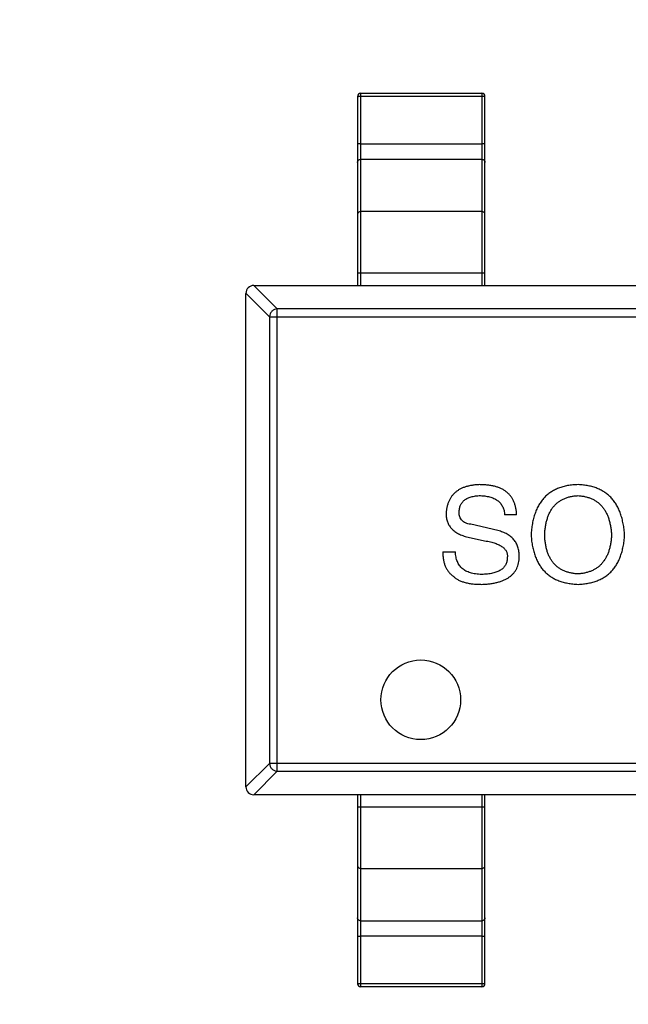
# Model space of a CAD drawing. Header units: millimetres. Extents: x 170 to 326, y 157 to 284.
# Tile 10 of 117: x 239.03 to 240.94, y 214.36 to 217.46. Entities that reach past the tile are written whole.
import ezdxf

# ---------------------------------------------------------------- set-up
doc = ezdxf.new("R2010")
doc.units = ezdxf.units.MM
doc.header["$LTSCALE"] = 30.734
doc.header["$PDMODE"] = 3
doc.header["$PDSIZE"] = 0.3125
doc.layers.get('0').update_dxf_attribs({"linetype": 'CONTINUOUS'})
doc.layers.get('Defpoints').update_dxf_attribs({"linetype": 'CONTINUOUS'})
doc.layers.add('dim', color=6, linetype='CONTINUOUS', lineweight=9)
doc.styles.add('Verdana', font='verdana.ttf', dxfattribs={"height": 2.5})
doc.dimstyles.new('aaaaaaaa 3.0', dxfattribs={"dimtxt": 2.5, "dimasz": 1.5, "dimexe": 1.25, "dimexo": 0.625, "dimtad": 1, "dimdec": 1, "dimzin": 9, "dimdsep": 46, "dimtxsty": 'Verdana', "dimcen": 0, "dimazin": 0, "dimtfac": 1, "dimtofl": 0, "dimtmove": 0, "dimatfit": 3, "dimfxl": 1, "dimlwd": 25, "dimlwe": 25, "dimarcsym": 0})

# ---------------------------------------------------------------- blocks, each defined once
blk = doc.blocks.new('*D9')
at = {"layer": 'Defpoints', "color": 0}
for p in [(223.2036, 216.1262), (308.1794, 215.6555), (308.1794, 197.7993)]:
    blk.add_point(p, dxfattribs=at)
at = {"layer": 'dim', "color": 0, "lineweight": 25}
for p, q in [((223.2036, 215.5012), (223.2036, 196.5493)), ((308.1794, 215.0305), (308.1794, 196.5493)), ((224.7036, 197.7993), (306.6794, 197.7993))]:
    blk.add_line(p, q, dxfattribs=at)
at = {"layer": 'dim', "color": 0}
for points in [[(224.7036, 198.0493), (224.7036, 197.5493), (223.2036, 197.7993)], [(306.6794, 197.5493), (306.6794, 198.0493), (308.1794, 197.7993)]]:
    blk.add_solid(points, dxfattribs=at)
at = {"layer": 'dim', "color": 0, "insert": (265.6915, 199.7314), "char_height": 2.5, "attachment_point": 5, "style": 'Verdana'}
blk.add_mtext('85', dxfattribs=at)
blk = doc.blocks.new('*D18')
at = {"layer": 'Defpoints', "color": 0}
for p in [(225.3984, 231.6515), (245.3985, 231.6513), (245.3985, 205.6798)]:
    blk.add_point(p, dxfattribs=at)
at = {"layer": 'dim', "color": 0, "lineweight": 25}
for p, q in [((225.3984, 231.0265), (225.3984, 204.4298)), ((245.3985, 231.0263), (245.3985, 204.4298)), ((226.8984, 205.6798), (243.8985, 205.6798))]:
    blk.add_line(p, q, dxfattribs=at)
at = {"layer": 'dim', "color": 0}
for points in [[(226.8984, 205.9298), (226.8984, 205.4298), (225.3984, 205.6798)], [(243.8985, 205.4298), (243.8985, 205.9298), (245.3985, 205.6798)]]:
    blk.add_solid(points, dxfattribs=at)
at = {"layer": 'dim', "color": 0, "insert": (235.3985, 207.6069), "char_height": 2.5, "attachment_point": 5, "style": 'Verdana'}
blk.add_mtext('20', dxfattribs=at)

msp = doc.modelspace()

# ---------------------------------------------------------------- linework, layer by layer
at = {"linetype": 'Continuous'}
for p, q in [((240.0919, 217.2158), (240.0919, 216.6224)), ((240.1019, 217.2258), (240.4819, 217.2258)), ((240.1019, 216.6224), (240.1019, 217.2258)), ((240.1019, 217.2164), (240.4819, 217.2164)), ((240.4819, 217.2258), (240.4819, 216.6224)), ((240.4919, 216.6224), (240.4919, 217.2158)), ((240.1019, 217.0669), (240.4819, 217.0669)), ((240.4819, 217.0181), (240.1019, 217.0181)), ((240.4819, 216.854), (240.1019, 216.854)), ((240.0919, 216.6614), (240.4919, 216.6614)), ((239.8403, 216.5486), (239.7665, 216.6224)), ((239.7669, 216.6224), (242.7169, 216.6224)), ((239.7419, 216.5979), (239.8157, 216.5241)), ((239.7419, 215.0474), (239.7419, 216.5974)), ((239.8403, 215.0962), (239.8403, 216.5486)), ((242.6436, 216.5486), (239.8403, 216.5486)), ((239.8157, 216.5241), (239.8157, 215.1208)), ((239.8157, 216.5241), (242.6681, 216.5241)), ((240.5912, 215.9014), (240.5535, 215.9014)), ((240.5322, 215.8522), (240.447, 215.8719)), ((240.4338, 215.8326), (240.4961, 215.8195)), ((240.3601, 215.785), (240.3994, 215.785)), ((239.8157, 215.1208), (239.7419, 215.047)), ((239.7665, 215.0224), (239.8403, 215.0962)), ((242.6681, 215.1208), (239.8157, 215.1208)), ((239.8403, 215.0962), (242.6436, 215.0962)), ((242.7169, 215.0224), (239.7669, 215.0224)), ((240.0919, 215.0224), (240.0919, 214.429)), ((240.1019, 214.419), (240.1019, 215.0224)), ((240.4819, 215.0224), (240.4819, 214.419)), ((240.4919, 214.429), (240.4919, 215.0224)), ((240.4919, 214.9834), (240.0919, 214.9834)), ((240.1019, 214.7908), (240.4819, 214.7908)), ((240.1019, 214.6267), (240.4819, 214.6267)), ((240.4819, 214.5779), (240.1019, 214.5779)), ((240.4819, 214.4285), (240.1019, 214.4285)), ((240.4819, 214.419), (240.1019, 214.419))]:
    msp.add_line(p, q, dxfattribs=at)
msp.add_circle((240.2903, 215.3208), 0.125, dxfattribs=at)
for centre, radius, start, end in [((240.1019, 217.2158), 0.01, 90, 180), ((240.4819, 217.2158), 0.01, 0, 90), ((239.7669, 216.5974), 0.025, 90, 180), ((239.7669, 215.0474), 0.025, 180, 270), ((240.1019, 214.429), 0.01, 180, 270), ((240.4819, 214.429), 0.01, 270, 0)]:
    msp.add_arc(centre, radius, start, end, dxfattribs=at)
for points, knots in [([(240.0919, 217.2158), (240.0919, 217.2159), (240.092, 217.2159), (240.0921, 217.2159), (240.0924, 217.216), (240.0929, 217.2161), (240.0937, 217.2161), (240.0949, 217.2162), (240.0964, 217.2163), (240.0981, 217.2163), (240.1, 217.2163), (240.1013, 217.2164), (240.1019, 217.2164)], [0, 0, 0, 0, 0.007007, 0.022207, 0.046429, 0.079689, 0.172082, 0.296123, 0.447019, 0.619102, 0.806017, 1, 1, 1, 1]), ([(240.4819, 217.2164), (240.4826, 217.2164), (240.4838, 217.2163), (240.4857, 217.2163), (240.4874, 217.2163), (240.4889, 217.2162), (240.4901, 217.2161), (240.491, 217.2161), (240.4915, 217.216), (240.4917, 217.2159), (240.4918, 217.2159), (240.4919, 217.2159), (240.4919, 217.2158)], [0, 0, 0, 0, 0.193983, 0.380898, 0.552981, 0.703877, 0.827918, 0.920311, 0.953571, 0.977793, 0.992993, 1, 1, 1, 1]), ([(240.1019, 217.0669), (240.1013, 217.0669), (240.1, 217.0669), (240.0981, 217.0669), (240.0964, 217.0668), (240.0949, 217.0667), (240.0937, 217.0667), (240.0929, 217.0666), (240.0924, 217.0665), (240.0921, 217.0665), (240.092, 217.0664), (240.0919, 217.0664), (240.0919, 217.0664)], [0, 0, 0, 0, 0.193983, 0.380898, 0.552981, 0.703877, 0.827918, 0.920311, 0.953571, 0.977793, 0.992993, 1, 1, 1, 1]), ([(240.4919, 217.0664), (240.4919, 217.0664), (240.4918, 217.0664), (240.4917, 217.0665), (240.4915, 217.0665), (240.491, 217.0666), (240.4901, 217.0667), (240.4889, 217.0667), (240.4874, 217.0668), (240.4857, 217.0669), (240.4838, 217.0669), (240.4826, 217.0669), (240.4819, 217.0669)], [0, 0, 0, 0, 0.007007, 0.022207, 0.046429, 0.079689, 0.172082, 0.296123, 0.447019, 0.619102, 0.806017, 1, 1, 1, 1]), ([(240.0919, 217.0087), (240.0919, 217.0099), (240.0925, 217.0124), (240.0947, 217.0155), (240.098, 217.0176), (240.1006, 217.0181), (240.1019, 217.0181)], [0, 0, 0, 0, 0.242809, 0.48985, 0.742832, 1, 1, 1, 1]), ([(240.4819, 217.0181), (240.4832, 217.0181), (240.4858, 217.0176), (240.4891, 217.0155), (240.4914, 217.0124), (240.4919, 217.0099), (240.4919, 217.0087)], [0, 0, 0, 0, 0.257168, 0.51015, 0.757191, 1, 1, 1, 1]), ([(240.1019, 216.854), (240.1006, 216.854), (240.098, 216.8535), (240.0947, 216.8515), (240.0925, 216.8484), (240.0919, 216.8459), (240.0919, 216.8446)], [0, 0, 0, 0, 0.257168, 0.51015, 0.757191, 1, 1, 1, 1]), ([(240.4919, 216.8446), (240.4919, 216.8459), (240.4914, 216.8484), (240.4891, 216.8515), (240.4858, 216.8535), (240.4832, 216.854), (240.4819, 216.854)], [0, 0, 0, 0, 0.242809, 0.48985, 0.742832, 1, 1, 1, 1]), ([(239.8403, 216.5486), (239.8371, 216.5485), (239.8308, 216.547), (239.8228, 216.5415), (239.8173, 216.5335), (239.8159, 216.5272), (239.8157, 216.5241)], [0, 0, 0, 0, 0.248875, 0.5, 0.751125, 1, 1, 1, 1]), ([(240.4748, 215.9965), (240.4708, 215.9963), (240.4629, 215.9959), (240.4515, 215.9945), (240.4408, 215.9924), (240.4309, 215.9897), (240.4217, 215.9863), (240.4132, 215.9823), (240.4055, 215.9775), (240.3985, 215.9721), (240.3923, 215.966), (240.3868, 215.9592), (240.3821, 215.9517), (240.3781, 215.9436), (240.3749, 215.9348), (240.3725, 215.9254), (240.3707, 215.9153), (240.3702, 215.9083), (240.3699, 215.9047)], [0, 0, 0, 0, 0.077604, 0.150579, 0.220083, 0.285578, 0.347594, 0.407359, 0.464757, 0.520774, 0.5761, 0.631449, 0.687327, 0.744836, 0.804268, 0.865895, 0.931164, 1, 1, 1, 1]), ([(240.5912, 215.9014), (240.591, 215.9053), (240.5906, 215.9128), (240.5889, 215.9236), (240.5863, 215.9336), (240.5829, 215.943), (240.5787, 215.9516), (240.5735, 215.9594), (240.5674, 215.9666), (240.5606, 215.973), (240.5528, 215.9785), (240.5442, 215.9834), (240.5347, 215.9874), (240.5244, 215.9908), (240.5132, 215.9934), (240.5012, 215.9952), (240.4883, 215.9963), (240.4794, 215.9964), (240.4748, 215.9965)], [0, 0, 0, 0, 0.067746, 0.131468, 0.192012, 0.249947, 0.305924, 0.360562, 0.415062, 0.46941, 0.524967, 0.582613, 0.642659, 0.706195, 0.77304, 0.844305, 0.919608, 1, 1, 1, 1]), ([(240.7841, 215.9965), (240.7785, 215.9962), (240.7675, 215.9957), (240.7516, 215.9936), (240.7366, 215.9902), (240.7227, 215.9856), (240.7098, 215.9799), (240.698, 215.9728), (240.6871, 215.9647), (240.6773, 215.9552), (240.6686, 215.9446), (240.6609, 215.9328), (240.6542, 215.9199), (240.6486, 215.9057), (240.644, 215.8903), (240.6405, 215.8738), (240.6378, 215.856), (240.637, 215.8438), (240.6366, 215.8375)], [0, 0, 0, 0, 0.069152, 0.134813, 0.197211, 0.256568, 0.314021, 0.370015, 0.425333, 0.480469, 0.536197, 0.593559, 0.65308, 0.715045, 0.780396, 0.8495, 0.922535, 1, 1, 1, 1]), ([(240.93, 215.8375), (240.9295, 215.8437), (240.9286, 215.8559), (240.9258, 215.8734), (240.9222, 215.8898), (240.9175, 215.905), (240.9119, 215.9191), (240.9052, 215.932), (240.8975, 215.9438), (240.8889, 215.9544), (240.8792, 215.9639), (240.8685, 215.9721), (240.8569, 215.9791), (240.8442, 215.985), (240.8306, 215.9897), (240.816, 215.9932), (240.8004, 215.9956), (240.7896, 215.9962), (240.7841, 215.9965)], [0, 0, 0, 0, 0.077567, 0.150676, 0.219857, 0.285465, 0.347921, 0.407823, 0.465422, 0.52175, 0.577087, 0.632521, 0.688224, 0.745558, 0.804966, 0.866649, 0.931596, 1, 1, 1, 1]), ([(240.4109, 215.9096), (240.4109, 215.9117), (240.411, 215.9157), (240.4118, 215.9215), (240.4132, 215.9269), (240.4149, 215.932), (240.4174, 215.9366), (240.4203, 215.9409), (240.4237, 215.9448), (240.4277, 215.9483), (240.4322, 215.9513), (240.4372, 215.9541), (240.4427, 215.9564), (240.4488, 215.9583), (240.4554, 215.9598), (240.4625, 215.9611), (240.4701, 215.9617), (240.4754, 215.962), (240.4781, 215.9621)], [0, 0, 0, 0, 0.06343, 0.124222, 0.181144, 0.236526, 0.290131, 0.343393, 0.396288, 0.450954, 0.506479, 0.565175, 0.627059, 0.692946, 0.76251, 0.836996, 0.915797, 1, 1, 1, 1]), ([(240.4781, 215.9621), (240.481, 215.9619), (240.4867, 215.9616), (240.4949, 215.9606), (240.5026, 215.959), (240.5098, 215.9572), (240.5164, 215.9549), (240.5225, 215.9522), (240.528, 215.9489), (240.5331, 215.9454), (240.5376, 215.9414), (240.5414, 215.9369), (240.5449, 215.9321), (240.5477, 215.9267), (240.55, 215.921), (240.5517, 215.9148), (240.553, 215.9083), (240.5533, 215.9038), (240.5535, 215.9014)], [0, 0, 0, 0, 0.080942, 0.15724, 0.229821, 0.297692, 0.36242, 0.423911, 0.482196, 0.539298, 0.594482, 0.64892, 0.70322, 0.758404, 0.815258, 0.874182, 0.93522, 1, 1, 1, 1]), ([(240.6792, 215.8375), (240.6795, 215.8423), (240.68, 215.8517), (240.6818, 215.8654), (240.6841, 215.8781), (240.6874, 215.89), (240.6914, 215.9009), (240.696, 215.9111), (240.7015, 215.9202), (240.7077, 215.9286), (240.7147, 215.9359), (240.7224, 215.9424), (240.7309, 215.948), (240.7401, 215.9526), (240.75, 215.9564), (240.7607, 215.9592), (240.7722, 215.9612), (240.7801, 215.9618), (240.7841, 215.9621)], [0, 0, 0, 0, 0.079527, 0.154518, 0.225493, 0.292262, 0.355914, 0.416367, 0.47473, 0.531171, 0.586124, 0.640791, 0.696133, 0.751962, 0.809861, 0.870342, 0.93333, 1, 1, 1, 1]), ([(240.7841, 215.9621), (240.7881, 215.9617), (240.7959, 215.961), (240.8071, 215.9589), (240.8177, 215.9559), (240.8276, 215.952), (240.8367, 215.9473), (240.8451, 215.9416), (240.8527, 215.9351), (240.8597, 215.9277), (240.8659, 215.9195), (240.8714, 215.9103), (240.8762, 215.9003), (240.8803, 215.8894), (240.8835, 215.8776), (240.8861, 215.865), (240.8881, 215.8516), (240.8887, 215.8423), (240.889, 215.8375)], [0, 0, 0, 0, 0.066185, 0.128757, 0.188826, 0.247016, 0.303201, 0.358331, 0.413554, 0.469092, 0.525618, 0.584057, 0.64487, 0.708721, 0.775674, 0.846303, 0.920903, 1, 1, 1, 1]), ([(240.3699, 215.9047), (240.37, 215.9025), (240.37, 215.8982), (240.3708, 215.8918), (240.3721, 215.8857), (240.3738, 215.8799), (240.3761, 215.8744), (240.3788, 215.8691), (240.3821, 215.8642), (240.3858, 215.8595), (240.3901, 215.8552), (240.3948, 215.851), (240.4002, 215.8473), (240.4059, 215.8437), (240.4121, 215.8404), (240.419, 215.8376), (240.4262, 215.8348), (240.4312, 215.8333), (240.4338, 215.8326)], [0, 0, 0, 0, 0.063238, 0.123934, 0.183175, 0.240763, 0.297716, 0.35399, 0.41043, 0.466931, 0.525151, 0.585145, 0.647083, 0.711121, 0.778546, 0.84866, 0.922421, 1, 1, 1, 1]), ([(240.447, 215.8719), (240.4441, 215.8724), (240.4387, 215.8733), (240.4313, 215.8758), (240.425, 215.8792), (240.4198, 215.8836), (240.4158, 215.8889), (240.4129, 215.895), (240.4111, 215.9021), (240.411, 215.907), (240.4109, 215.9096)], [0, 0, 0, 0, 0.148023, 0.281917, 0.403558, 0.517739, 0.629599, 0.744162, 0.865862, 1, 1, 1, 1]), ([(240.5994, 215.7703), (240.5994, 215.7729), (240.5993, 215.7782), (240.5985, 215.7858), (240.5972, 215.7931), (240.5953, 215.8), (240.593, 215.8065), (240.59, 215.8126), (240.5866, 215.8183), (240.5827, 215.8236), (240.5782, 215.8286), (240.5732, 215.8332), (240.5677, 215.8373), (240.5616, 215.8411), (240.555, 215.8445), (240.5479, 215.8475), (240.5402, 215.8501), (240.5349, 215.8515), (240.5322, 215.8522)], [0, 0, 0, 0, 0.069111, 0.134881, 0.198727, 0.259407, 0.319007, 0.377056, 0.434317, 0.491571, 0.548636, 0.606792, 0.666243, 0.727818, 0.791484, 0.858071, 0.927249, 1, 1, 1, 1]), ([(240.6366, 215.8375), (240.6371, 215.8314), (240.638, 215.8197), (240.6408, 215.8027), (240.6445, 215.7868), (240.6492, 215.7721), (240.6549, 215.7584), (240.6617, 215.7459), (240.6694, 215.7345), (240.6782, 215.7242), (240.688, 215.7151), (240.6987, 215.7071), (240.7105, 215.7003), (240.7233, 215.6946), (240.7372, 215.69), (240.7519, 215.6866), (240.7677, 215.6843), (240.7785, 215.6837), (240.7841, 215.6834)], [0, 0, 0, 0, 0.075921, 0.147605, 0.21565, 0.280144, 0.341762, 0.400894, 0.458022, 0.514147, 0.569605, 0.625256, 0.681857, 0.740217, 0.800617, 0.86368, 0.930079, 1, 1, 1, 1]), ([(240.7841, 215.7162), (240.7801, 215.7164), (240.7722, 215.717), (240.7607, 215.719), (240.75, 215.7217), (240.7401, 215.7254), (240.7309, 215.73), (240.7224, 215.7354), (240.7147, 215.7417), (240.7077, 215.7489), (240.7015, 215.757), (240.696, 215.7659), (240.6914, 215.7757), (240.6873, 215.7864), (240.6842, 215.7979), (240.6818, 215.8104), (240.68, 215.8236), (240.6795, 215.8328), (240.6792, 215.8375)], [0, 0, 0, 0, 0.06765, 0.131591, 0.192902, 0.251442, 0.307964, 0.363592, 0.418442, 0.47374, 0.529963, 0.587768, 0.647917, 0.710953, 0.777434, 0.847168, 0.921622, 1, 1, 1, 1]), ([(240.7841, 215.6834), (240.7896, 215.6837), (240.8004, 215.6843), (240.816, 215.6866), (240.8306, 215.6901), (240.8442, 215.6946), (240.8568, 215.7003), (240.8685, 215.7071), (240.8792, 215.7151), (240.8888, 215.7242), (240.8975, 215.7345), (240.9052, 215.7459), (240.9119, 215.7584), (240.9175, 215.7721), (240.9222, 215.7868), (240.9258, 215.8027), (240.9286, 215.8197), (240.9295, 215.8314), (240.93, 215.8375)], [0, 0, 0, 0, 0.069543, 0.135551, 0.198218, 0.258467, 0.316451, 0.372703, 0.428457, 0.483848, 0.539952, 0.597251, 0.656588, 0.718448, 0.783219, 0.851581, 0.92366, 1, 1, 1, 1]), ([(240.889, 215.8375), (240.8887, 215.8328), (240.8881, 215.8238), (240.8861, 215.8107), (240.8835, 215.7984), (240.8803, 215.787), (240.8762, 215.7764), (240.8714, 215.7667), (240.8659, 215.7577), (240.8597, 215.7497), (240.8527, 215.7425), (240.8451, 215.7362), (240.8367, 215.7307), (240.8276, 215.726), (240.8177, 215.7222), (240.8071, 215.7193), (240.7959, 215.7171), (240.7881, 215.7165), (240.7841, 215.7162)], [0, 0, 0, 0, 0.077942, 0.152007, 0.221727, 0.288073, 0.351, 0.411526, 0.469701, 0.526016, 0.581668, 0.637084, 0.692684, 0.749573, 0.808409, 0.869306, 0.932836, 1, 1, 1, 1]), ([(240.4961, 215.8195), (240.499, 215.8189), (240.5047, 215.8178), (240.5128, 215.8159), (240.5203, 215.8137), (240.5272, 215.8113), (240.5334, 215.8087), (240.5391, 215.8058), (240.5441, 215.8028), (240.5486, 215.7995), (240.5524, 215.796), (240.5556, 215.7923), (240.5582, 215.7883), (240.5602, 215.7842), (240.5615, 215.7798), (240.5623, 215.7751), (240.5623, 215.7703), (240.5619, 215.767), (240.5617, 215.7654)], [0, 0, 0, 0, 0.0932, 0.181198, 0.26306, 0.339627, 0.41092, 0.477479, 0.538825, 0.596824, 0.650619, 0.702235, 0.751666, 0.79967, 0.847759, 0.896274, 0.946739, 1, 1, 1, 1]), ([(240.3601, 215.785), (240.36, 215.7809), (240.3599, 215.773), (240.3612, 215.7615), (240.3634, 215.7507), (240.3668, 215.7408), (240.3713, 215.7317), (240.3768, 215.7234), (240.3834, 215.7159), (240.3886, 215.7117), (240.3912, 215.7096)], [0, 0, 0, 0, 0.144278, 0.280018, 0.408467, 0.530887, 0.648749, 0.76463, 0.881475, 1, 1, 1, 1]), ([(240.4814, 215.7145), (240.4781, 215.7147), (240.4719, 215.7149), (240.4627, 215.7159), (240.4542, 215.7173), (240.4463, 215.7195), (240.4389, 215.722), (240.4322, 215.7251), (240.4261, 215.7287), (240.4207, 215.7329), (240.4158, 215.7376), (240.4116, 215.7428), (240.4079, 215.7485), (240.4051, 215.7548), (240.4027, 215.7617), (240.4009, 215.769), (240.3997, 215.7768), (240.3995, 215.7823), (240.3994, 215.785)], [0, 0, 0, 0, 0.079335, 0.15404, 0.224955, 0.291021, 0.353982, 0.414027, 0.47178, 0.527247, 0.581879, 0.636096, 0.691322, 0.747597, 0.806328, 0.867466, 0.932039, 1, 1, 1, 1]), ([(240.4814, 215.6834), (240.4861, 215.6836), (240.4952, 215.684), (240.5084, 215.6853), (240.5208, 215.6873), (240.5322, 215.6899), (240.5428, 215.693), (240.5524, 215.697), (240.5613, 215.7014), (240.5691, 215.7066), (240.5761, 215.7123), (240.5822, 215.7187), (240.5874, 215.7258), (240.5916, 215.7335), (240.5949, 215.7418), (240.5975, 215.7507), (240.5989, 215.7603), (240.5993, 215.7669), (240.5994, 215.7703)], [0, 0, 0, 0, 0.08539, 0.165926, 0.241159, 0.312046, 0.378904, 0.441563, 0.500906, 0.55769, 0.612, 0.665045, 0.717904, 0.770385, 0.824307, 0.880048, 0.938483, 1, 1, 1, 1]), ([(240.5617, 215.7654), (240.5616, 215.7634), (240.5614, 215.7595), (240.5602, 215.7539), (240.5585, 215.7486), (240.5562, 215.7437), (240.5533, 215.7392), (240.5497, 215.7351), (240.5455, 215.7313), (240.5408, 215.7279), (240.5354, 215.7249), (240.5295, 215.7223), (240.5229, 215.7201), (240.5158, 215.7182), (240.508, 215.7168), (240.4997, 215.7156), (240.4907, 215.7148), (240.4846, 215.7146), (240.4814, 215.7145)], [0, 0, 0, 0, 0.05617, 0.109836, 0.161504, 0.212099, 0.262487, 0.313111, 0.36568, 0.419737, 0.477556, 0.53817, 0.603387, 0.672532, 0.746929, 0.825941, 0.910245, 1, 1, 1, 1]), ([(240.3912, 215.7096), (240.3936, 215.7075), (240.3983, 215.7032), (240.4068, 215.6979), (240.4164, 215.6934), (240.4271, 215.6897), (240.439, 215.6869), (240.4521, 215.6848), (240.4663, 215.6836), (240.4762, 215.6835), (240.4814, 215.6834)], [0, 0, 0, 0, 0.09804, 0.200818, 0.309803, 0.427378, 0.554601, 0.691373, 0.839613, 1, 1, 1, 1]), ([(239.8157, 215.1208), (239.8159, 215.1176), (239.8173, 215.1113), (239.8228, 215.1033), (239.8308, 215.0978), (239.8371, 215.0964), (239.8403, 215.0962)], [0, 0, 0, 0, 0.248875, 0.5, 0.751125, 1, 1, 1, 1]), ([(240.0919, 214.8002), (240.0919, 214.799), (240.0925, 214.7965), (240.0947, 214.7934), (240.098, 214.7913), (240.1006, 214.7908), (240.1019, 214.7908)], [0, 0, 0, 0, 0.242809, 0.48985, 0.742832, 1, 1, 1, 1]), ([(240.4819, 214.7908), (240.4832, 214.7908), (240.4858, 214.7913), (240.4891, 214.7934), (240.4914, 214.7965), (240.4919, 214.799), (240.4919, 214.8002)], [0, 0, 0, 0, 0.257168, 0.51015, 0.757191, 1, 1, 1, 1]), ([(240.1019, 214.6267), (240.1006, 214.6267), (240.098, 214.6272), (240.0947, 214.6293), (240.0925, 214.6324), (240.0919, 214.6349), (240.0919, 214.6361)], [0, 0, 0, 0, 0.257168, 0.51015, 0.757191, 1, 1, 1, 1]), ([(240.4919, 214.6361), (240.4919, 214.6349), (240.4914, 214.6324), (240.4891, 214.6293), (240.4858, 214.6272), (240.4832, 214.6267), (240.4819, 214.6267)], [0, 0, 0, 0, 0.242809, 0.48985, 0.742832, 1, 1, 1, 1]), ([(240.0919, 214.5785), (240.0919, 214.5784), (240.092, 214.5784), (240.0921, 214.5784), (240.0924, 214.5783), (240.0929, 214.5782), (240.0937, 214.5782), (240.0949, 214.5781), (240.0964, 214.578), (240.0981, 214.578), (240.1, 214.578), (240.1013, 214.5779), (240.1019, 214.5779)], [0, 0, 0, 0, 0.007007, 0.022207, 0.046429, 0.079689, 0.172082, 0.296123, 0.447019, 0.619102, 0.806017, 1, 1, 1, 1]), ([(240.4819, 214.5779), (240.4826, 214.5779), (240.4838, 214.578), (240.4857, 214.578), (240.4874, 214.578), (240.4889, 214.5781), (240.4901, 214.5782), (240.491, 214.5782), (240.4915, 214.5783), (240.4917, 214.5784), (240.4918, 214.5784), (240.4919, 214.5784), (240.4919, 214.5785)], [0, 0, 0, 0, 0.193983, 0.380898, 0.552981, 0.703877, 0.827918, 0.920311, 0.953571, 0.977793, 0.992993, 1, 1, 1, 1]), ([(240.1019, 214.4285), (240.1013, 214.4285), (240.1, 214.4285), (240.0981, 214.4285), (240.0964, 214.4286), (240.0949, 214.4286), (240.0937, 214.4287), (240.0929, 214.4288), (240.0924, 214.4288), (240.0921, 214.4289), (240.092, 214.4289), (240.0919, 214.429), (240.0919, 214.429)], [0, 0, 0, 0, 0.193983, 0.380898, 0.552981, 0.703877, 0.827918, 0.920311, 0.953571, 0.977793, 0.992993, 1, 1, 1, 1]), ([(240.4919, 214.429), (240.4919, 214.429), (240.4918, 214.4289), (240.4917, 214.4289), (240.4915, 214.4288), (240.491, 214.4288), (240.4901, 214.4287), (240.4889, 214.4286), (240.4874, 214.4286), (240.4857, 214.4285), (240.4838, 214.4285), (240.4826, 214.4285), (240.4819, 214.4285)], [0, 0, 0, 0, 0.007007, 0.022207, 0.046429, 0.079689, 0.172082, 0.296123, 0.447019, 0.619102, 0.806017, 1, 1, 1, 1])]:
    msp.add_open_spline(points, degree=3, knots=knots, dxfattribs=at)

# ---------------------------------------------------------------- dimensions: what is measured, and where the dimension line sits
at = {"layer": 'dim'}
for base, p1, p2, picture, middle in [((245.3985, 205.6798), (225.3984, 231.6515), (245.3985, 231.6513), '*D18', (235.3985, 207.6069)), ((308.1794, 197.7993), (223.2036, 216.1262), (308.1794, 215.6555), '*D9', (265.6915, 199.7314))]:
    dim = msp.add_linear_dim(base=base, p1=p1, p2=p2, dimstyle='aaaaaaaa 3.0', dxfattribs=at)
    dim.commit()
    dim.dimension.update_dxf_attribs({"geometry": picture, "text_midpoint": middle})

doc.saveas('drawing.dxf')
